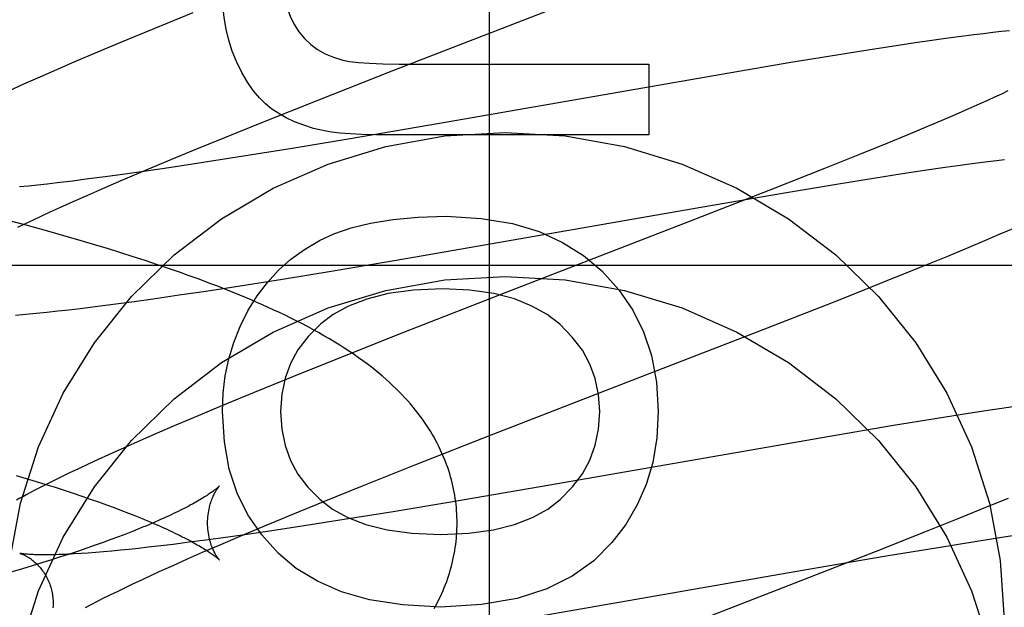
# Model space of a CAD drawing. Header units: inches. Extents: x 0 to 268, y 0 to 174.
# Tile 33 of 71: x 93.4389 to 93.5928, y 88.7457 to 88.8375. Entities that reach past the tile are written whole.
import ezdxf

# ---------------------------------------------------------------- set-up
doc = ezdxf.new("R2010")
doc.units = ezdxf.units.IN
doc.header["$LTSCALE"] = 14.749625
doc.header["$MEASUREMENT"] = 0
doc.linetypes.add('HIDDEN', pattern=[0.2, 0.1, -0.1])
doc.layers.add('DEFAULT_2', color=8, linetype='HIDDEN')
doc.layers.add('RIGHTHAND_DOOR_ASSEMBLY', color=7, linetype='CONTINUOUS')

msp = doc.modelspace()

# ---------------------------------------------------------------- linework, layer by layer
at = {"layer": 'DEFAULT_2', "color": 8, "linetype": 'HIDDEN'}
for p, q in [((93.4974132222, 88.82962046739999), (93.5330126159, 88.8434158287)), ((93.4660091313, 88.8385873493), (93.45986353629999, 88.8360857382)), ((93.45986353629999, 88.8360857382), (93.4549154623, 88.8340414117)), ((93.58959622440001, 88.8353243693), (93.5880857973, 88.8351382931)), ((93.5910283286, 88.8354935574), (93.58959622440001, 88.8353243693)), ((93.5923816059, 88.8356461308), (93.5910283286, 88.8354935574)), ((93.59365687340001, 88.83578258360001), (93.5923816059, 88.8356461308)), ((93.4549154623, 88.8340414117), (93.45108365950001, 88.8324356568)), ((93.5788777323, 88.83387684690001), (93.5752629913, 88.8333379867)), ((93.5814896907, 88.8342530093), (93.5788777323, 88.83387684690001)), ((93.58403524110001, 88.83460689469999), (93.5814896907, 88.8342530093)), ((93.5865056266, 88.8349361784), (93.58403524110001, 88.83460689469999)), ((93.5880857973, 88.8351382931), (93.5865056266, 88.8349361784)), ((93.45108365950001, 88.8324356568), (93.4473735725, 88.830858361)), ((93.57150966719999, 88.83275983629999), (93.5666334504, 88.83198586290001)), ((93.5752629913, 88.8333379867), (93.57150966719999, 88.83275983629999)), ((93.4473735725, 88.830858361), (93.44467609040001, 88.82969523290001)), ((93.55948811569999, 88.8308157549), (93.5498243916, 88.82918508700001)), ((93.5666334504, 88.83198586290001), (93.55948811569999, 88.8308157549)), ((93.44467609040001, 88.82969523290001), (93.44205309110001, 88.8285488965)), ((93.4854246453, 88.8249118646), (93.4974132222, 88.82962046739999)), ((93.5011157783, 88.83054893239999), (93.53727539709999, 88.83054893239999)), ((93.5498243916, 88.82918508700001), (93.50453320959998, 88.82129657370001)), ((93.53727539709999, 88.83054893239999), (93.53727539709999, 88.8194984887)), ((93.44205309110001, 88.8285488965), (93.4395095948, 88.8274206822)), ((93.4395095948, 88.8274206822), (93.4370544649, 88.8263136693)), ((93.59339615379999, 88.8263734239), (93.59238054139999, 88.82589656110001)), ((93.47702313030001, 88.82156579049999), (93.4854246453, 88.8249118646)), ((93.5901813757, 88.824886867), (93.5890001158, 88.82435528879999)), ((93.5913085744, 88.8254008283), (93.5901813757, 88.824886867)), ((93.59238054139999, 88.82589656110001), (93.5913085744, 88.8254008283)), ((93.58712959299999, 88.8235261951), (93.58514436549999, 88.82266064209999)), ((93.5890001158, 88.82435528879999), (93.58712959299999, 88.8235261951)), ((93.47096068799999, 88.8191180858), (93.47702313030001, 88.82156579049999)), ((93.5830486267, 88.8217603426), (93.58084660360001, 88.8208269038)), ((93.58514436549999, 88.82266064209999), (93.5830486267, 88.8217603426)), ((93.50453320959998, 88.82129657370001), (93.4905662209, 88.8189068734)), ((93.58084660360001, 88.8208269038), (93.5777526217, 88.8195334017)), ((93.46609639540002, 88.8171283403), (93.47096068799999, 88.8191180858)), ((93.4905662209, 88.8189068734), (93.48153577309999, 88.81740277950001)), ((93.53727539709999, 88.8194984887), (93.49687976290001, 88.8194984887)), ((93.5777526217, 88.8195334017), (93.5744874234, 88.81818712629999)), ((93.46142591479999, 88.8151911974), (93.46609639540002, 88.8171283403)), ((93.48153577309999, 88.81740277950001), (93.47390494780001, 88.8161680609)), ((93.5744874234, 88.81818712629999), (93.57018056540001, 88.81643498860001)), ((93.47390494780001, 88.8161680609), (93.4676150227, 88.81518293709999)), ((93.57018056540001, 88.81643498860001), (93.5647092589, 88.8142392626)), ((93.5881544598, 88.8150776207), (93.59025608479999, 88.8153500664)), ((93.59025608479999, 88.8153500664), (93.5915913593, 88.81551603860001)), ((93.5915913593, 88.81551603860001), (93.59287244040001, 88.8156692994)), ((93.4587019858, 88.8138537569), (93.4549700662, 88.8133269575)), ((93.4578432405, 88.8136838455), (93.46142591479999, 88.8151911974)), ((93.4625796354, 88.81442096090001), (93.4587019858, 88.8138537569)), ((93.4676150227, 88.81518293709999), (93.4625796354, 88.81442096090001)), ((93.5647092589, 88.8142392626), (93.5569603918, 88.8111715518)), ((93.57690589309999, 88.81345469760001), (93.5803476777, 88.8139746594)), ((93.5803476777, 88.8139746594), (93.58361240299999, 88.81445071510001)), ((93.58361240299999, 88.81445071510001), (93.58593842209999, 88.814777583)), ((93.58593842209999, 88.814777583), (93.5881544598, 88.8150776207)), ((93.4471627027, 88.81230146), (93.4447579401, 88.8120119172)), ((93.4496693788, 88.8126176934), (93.4471627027, 88.81230146)), ((93.4522733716, 88.8129598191), (93.4496693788, 88.8126176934)), ((93.4549700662, 88.8133269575), (93.4522733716, 88.8129598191)), ((93.4544088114, 88.81221796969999), (93.4578432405, 88.8136838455)), ((93.56661305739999, 88.81181863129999), (93.5723703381, 88.81274666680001)), ((93.5723703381, 88.81274666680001), (93.57690589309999, 88.81345469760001)), ((93.44027205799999, 88.81151554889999), (93.4388776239, 88.8113751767)), ((93.441717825, 88.81166855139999), (93.44027205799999, 88.81151554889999)), ((93.4432135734, 88.8118340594), (93.441717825, 88.81166855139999)), ((93.4447579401, 88.8120119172), (93.4432135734, 88.8118340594)), ((93.44955824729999, 88.81010491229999), (93.4519366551, 88.81114796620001)), ((93.4519366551, 88.81114796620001), (93.4544088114, 88.81221796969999)), ((93.5569603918, 88.8111715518), (93.54347435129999, 88.8059058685)), ((93.5584639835, 88.8104638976), (93.56661305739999, 88.81181863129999)), ((93.44727797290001, 88.8090904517), (93.44955824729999, 88.81010491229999)), ((93.5454072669, 88.80822852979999), (93.5584639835, 88.8104638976)), ((93.4437070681, 88.8074677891), (93.44510003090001, 88.8081062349)), ((93.44510003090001, 88.8081062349), (93.44727797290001, 88.8090904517)), ((93.4995973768, 88.8002520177), (93.5454072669, 88.80822852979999)), ((93.4399308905, 88.8053821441), (93.4369046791, 88.80619608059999)), ((93.4398249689, 88.80564357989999), (93.44106836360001, 88.8062358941)), ((93.44106836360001, 88.8062358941), (93.4423627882, 88.8068441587)), ((93.4423627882, 88.8068441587), (93.4437070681, 88.8074677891)), ((93.4386338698, 88.8050678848), (93.4398249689, 88.80564357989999)), ((93.4429370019, 88.8045540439), (93.4399308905, 88.8053821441)), ((93.4449292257, 88.8039935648), (93.4429370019, 88.8045540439)), ((93.54347435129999, 88.8059058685), (93.51573743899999, 88.79517031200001)), ((93.59219259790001, 88.8040240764), (93.59446243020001, 88.80500808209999)), ((93.4469115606, 88.8034259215), (93.4449292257, 88.8039935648)), ((93.4488833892, 88.80285078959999), (93.4469115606, 88.8034259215)), ((93.5873627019, 88.8019756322), (93.58981300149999, 88.8030079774)), ((93.58981300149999, 88.8030079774), (93.59219259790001, 88.8040240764)), ((93.4508436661, 88.8022679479), (93.4488833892, 88.80285078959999)), ((93.4527913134, 88.8016771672), (93.4508436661, 88.8022679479)), ((93.4547254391, 88.801078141), (93.4527913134, 88.8016771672)), ((93.58398694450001, 88.80057266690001), (93.5873627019, 88.8019756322)), ((93.4566460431, 88.80047025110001), (93.4547254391, 88.801078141)), ((93.45855335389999, 88.7998527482), (93.4566460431, 88.80047025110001)), ((93.4879313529, 88.7982858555), (93.4995973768, 88.8002520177)), ((93.5795658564, 88.79876263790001), (93.58398694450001, 88.80057266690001)), ((93.4372952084, 88.799162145), (93.9372952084, 88.799162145)), ((93.460447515, 88.79922484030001), (93.45855335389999, 88.7998527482)), ((93.462328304, 88.7985857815), (93.460447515, 88.79922484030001)), ((93.57399703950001, 88.7965169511), (93.5795658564, 88.79876263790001)), ((93.47336149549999, 88.7959326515), (93.4799826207, 88.7969845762)), ((93.4799826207, 88.7969845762), (93.4879313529, 88.7982858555)), ((93.4680041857, 88.79510826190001), (93.47336149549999, 88.7959326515)), ((93.56716966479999, 88.7938022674), (93.57399703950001, 88.7965169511)), ((93.45682510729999, 88.7934905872), (93.45978421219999, 88.7939027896)), ((93.45978421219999, 88.7939027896), (93.46383701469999, 88.79448704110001)), ((93.46383701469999, 88.79448704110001), (93.4680041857, 88.79510826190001)), ((93.51573743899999, 88.79517031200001), (93.4989295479, 88.788614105)), ((93.55583760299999, 88.7893586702), (93.56716966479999, 88.7938022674)), ((93.4466028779, 88.7921875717), (93.4483868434, 88.79239883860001)), ((93.4483868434, 88.79239883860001), (93.4511267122, 88.7927378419)), ((93.4511267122, 88.7927378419), (93.4539393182, 88.7931020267)), ((93.4539393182, 88.7931020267), (93.45682510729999, 88.7934905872)), ((93.4382647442, 88.7913273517), (93.4398648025, 88.7914730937)), ((93.4398648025, 88.7914730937), (93.44149012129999, 88.79163158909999)), ((93.44149012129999, 88.79163158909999), (93.44315204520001, 88.7918034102)), ((93.44315204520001, 88.7918034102), (93.444856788, 88.7919888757)), ((93.444856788, 88.7919888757), (93.4466028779, 88.7921875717)), ((93.53398013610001, 88.7808892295), (93.55583760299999, 88.7893586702)), ((93.4989295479, 88.788614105), (93.48910524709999, 88.78472720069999)), ((93.48910524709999, 88.78472720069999), (93.4816994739, 88.7817555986)), ((93.4816994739, 88.7817555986), (93.47556190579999, 88.77925666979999)), ((93.51279863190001, 88.77267105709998), (93.53398013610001, 88.7808892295)), ((93.47556190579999, 88.77925666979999), (93.4706206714, 88.7772146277)), ((93.4706206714, 88.7772146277), (93.4667943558, 88.7756107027)), ((93.5945956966, 88.7770750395), (93.590981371, 88.7765358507)), ((93.4667943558, 88.7756107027), (93.463089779, 88.774035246)), ((93.5872264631, 88.7759571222), (93.5823495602, 88.7751826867)), ((93.590981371, 88.7765358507), (93.5872264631, 88.7759571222)), ((93.463089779, 88.774035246), (93.460395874, 88.7728732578)), ((93.575203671, 88.77401209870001), (93.5655404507, 88.7723811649)), ((93.5823495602, 88.7751826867), (93.575203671, 88.77401209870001)), ((93.460395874, 88.7728732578), (93.4577782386, 88.771728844)), ((93.5008504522, 88.7679762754), (93.51279863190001, 88.77267105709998)), ((93.5655404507, 88.7723811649), (93.5202644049, 88.7644951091)), ((93.4577782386, 88.771728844), (93.4552380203, 88.7706016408)), ((93.4527790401, 88.7694923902), (93.45118933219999, 88.7687644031)), ((93.4552380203, 88.7706016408), (93.4527790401, 88.7694923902)), ((93.44963643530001, 88.76804393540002), (93.4481134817, 88.7673273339)), ((93.45118933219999, 88.7687644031), (93.44963643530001, 88.76804393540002)), ((93.492481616, 88.7646412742), (93.5008504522, 88.7679762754)), ((93.43838719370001, 88.76629064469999), (93.4399528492, 88.76582161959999)), ((93.44661754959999, 88.7666125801), (93.4451602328, 88.76590456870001)), ((93.4481134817, 88.7673273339), (93.44661754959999, 88.7666125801)), ((93.4399528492, 88.76582161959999), (93.4414860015, 88.76535395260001)), ((93.4424422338, 88.7645474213), (93.4412036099, 88.7639100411)), ((93.4414860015, 88.76535395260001), (93.4429856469, 88.7648879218)), ((93.4437628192, 88.76521332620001), (93.4424422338, 88.7645474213)), ((93.4429856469, 88.7648879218), (93.44445105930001, 88.76442374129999)), ((93.4451602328, 88.76590456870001), (93.4437628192, 88.76521332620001)), ((93.48644509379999, 88.7622023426), (93.492481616, 88.7646412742)), ((93.44445105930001, 88.76442374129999), (93.4458814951, 88.7639616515)), ((93.4458814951, 88.7639616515), (93.4472760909, 88.763501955)), ((93.4472760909, 88.763501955), (93.4486339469, 88.7630449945)), ((93.4486339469, 88.7630449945), (93.4499540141, 88.7625911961)), ((93.5202644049, 88.7644951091), (93.5063051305, 88.76210697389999)), ((93.4499540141, 88.7625911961), (93.4512347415, 88.76214120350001)), ((93.4512347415, 88.76214120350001), (93.45247458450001, 88.7616957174)), ((93.45247458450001, 88.7616957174), (93.4536728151, 88.76125520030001)), ((93.48160303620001, 88.7602201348), (93.48644509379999, 88.7622023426)), ((93.5063051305, 88.76210697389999), (93.49728025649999, 88.76060402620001)), ((93.59342668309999, 88.7626938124), (93.59015802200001, 88.76134673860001)), ((93.4536728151, 88.76125520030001), (93.45482922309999, 88.76081995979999)), ((93.45482922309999, 88.76081995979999), (93.45594357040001, 88.7603903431)), ((93.47695510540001, 88.7582906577), (93.48160303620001, 88.7602201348)), ((93.49728025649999, 88.76060402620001), (93.4896544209, 88.7593703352)), ((93.59015802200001, 88.76134673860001), (93.5858478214, 88.75959392)), ((93.4833687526, 88.7583860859), (93.47833711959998, 88.75762486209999)), ((93.4896544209, 88.7593703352), (93.4833687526, 88.7583860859)), ((93.5858478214, 88.75959392), (93.5803738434, 88.7573977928)), ((93.4554894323, 88.75711590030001), (93.4543597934, 88.7566847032)), ((93.45657713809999, 88.7575413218), (93.4554894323, 88.75711590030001)), ((93.457622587, 88.7579605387), (93.45657713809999, 88.7575413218)), ((93.4744623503, 88.7570582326), (93.4707332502, 88.7565319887)), ((93.47339068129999, 88.7567895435), (93.47695510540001, 88.7582906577)), ((93.47833711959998, 88.75762486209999), (93.4744623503, 88.7570582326)), ((93.5803738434, 88.7573977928), (93.5726232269, 88.75433006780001)), ((93.5927501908, 88.7566717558), (93.5961854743, 88.757190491)), ((93.4507196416, 88.75535920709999), (93.4494246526, 88.75490824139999)), ((93.451974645, 88.7558060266), (93.4507196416, 88.75535920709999)), ((93.4531882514, 88.75624801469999), (93.451974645, 88.7558060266)), ((93.4543597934, 88.7566847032), (93.4531882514, 88.75624801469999)), ((93.4629320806, 88.7555076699), (93.46052917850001, 88.75521847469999)), ((93.4654367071, 88.7558235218), (93.4629320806, 88.7555076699)), ((93.468038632, 88.7561652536), (93.4654367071, 88.7558235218)), ((93.4675161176, 88.7542647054), (93.469974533, 88.75532995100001)), ((93.4707332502, 88.7565319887), (93.468038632, 88.7561652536)), ((93.469974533, 88.75532995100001), (93.47339068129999, 88.7567895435)), ((93.58247627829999, 88.755039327), (93.5882230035, 88.75596532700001)), ((93.5882230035, 88.75596532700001), (93.5927501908, 88.7566717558)), ((93.4467205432, 88.75399638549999), (93.445313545, 88.7535363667)), ((93.4480911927, 88.7544537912), (93.4467205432, 88.75399638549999)), ((93.4494246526, 88.75490824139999), (93.4480911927, 88.7544537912)), ((93.4496202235, 88.75414923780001), (93.448503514, 88.75407261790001)), ((93.450795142, 88.75423848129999), (93.4496202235, 88.75414923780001)), ((93.4520265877, 88.7543404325), (93.450795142, 88.75423848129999)), ((93.45331320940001, 88.7544551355), (93.4520265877, 88.7543404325)), ((93.4546538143, 88.75458259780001), (93.45331320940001, 88.7544551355)), ((93.4560470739, 88.7547227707), (93.4546538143, 88.75458259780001)), ((93.45749159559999, 88.7548755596), (93.4560470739, 88.7547227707)), ((93.4589860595, 88.75504084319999), (93.45749159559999, 88.7548755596)), ((93.46052917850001, 88.75521847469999), (93.4589860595, 88.75504084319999)), ((93.4651513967, 88.75322642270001), (93.4675161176, 88.7542647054)), ((93.5726232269, 88.75433006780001), (93.5591388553, 88.7490656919)), ((93.57434164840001, 88.75368739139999), (93.58247627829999, 88.755039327)), ((93.4423938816, 88.7526097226), (93.4408830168, 88.7521436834)), ((93.4438710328, 88.75307404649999), (93.4423938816, 88.7526097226)), ((93.445313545, 88.7535363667), (93.4438710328, 88.75307404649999)), ((93.4607202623, 88.7512373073), (93.4628846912, 88.7522167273)), ((93.4628846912, 88.7522167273), (93.4651513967, 88.75322642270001)), ((93.5613067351, 88.7514562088), (93.57434164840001, 88.75368739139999)), ((93.43933940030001, 88.7516762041), (93.4377640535, 88.75120755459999)), ((93.4408830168, 88.7521436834), (93.43933940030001, 88.7516762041)), ((93.4593362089, 88.7506020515), (93.4607202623, 88.7512373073)), ((93.51555608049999, 88.74348955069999), (93.5613067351, 88.7514562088)), ((93.4554802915, 88.74878738), (93.4567150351, 88.74937650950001)), ((93.4567150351, 88.74937650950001), (93.45800074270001, 88.7499816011)), ((93.45800074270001, 88.7499816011), (93.4593362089, 88.7506020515)), ((93.4520934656, 88.74712223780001), (93.45316848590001, 88.74765961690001)), ((93.45316848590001, 88.74765961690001), (93.4542977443, 88.7482148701)), ((93.4542977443, 88.7482148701), (93.4554802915, 88.74878738)), ((93.5591388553, 88.7490656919), (93.53141797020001, 88.7383364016)), ((93.4492068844, 88.745626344), (93.4501113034, 88.7461045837)), ((93.4501113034, 88.7461045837), (93.4510738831, 88.74660353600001)), ((93.4510738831, 88.74660353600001), (93.4520934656, 88.74712223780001))]:
    msp.add_line(p, q, dxfattribs=at)
for points in [[(93.4801198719, 88.84399370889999), (93.4802056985, 88.84224491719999), (93.48042551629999, 88.84064436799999), (93.4807845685, 88.83919774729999), (93.48126712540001, 88.8378879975), (93.4818574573, 88.8366980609), (93.48256080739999, 88.8356336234)], [(93.47281427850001, 88.8309786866), (93.4721572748, 88.8326055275), (93.4716136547, 88.83429730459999), (93.4711814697, 88.8360496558), (93.470866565, 88.8378756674), (93.4706747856, 88.8397884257), (93.4706041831, 88.84178356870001)], [(93.48256080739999, 88.8356336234), (93.4834455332, 88.8345725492), (93.4844231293, 88.833645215), (93.4854821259, 88.8328561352), (93.48665693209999, 88.83219176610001), (93.4879819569, 88.8316385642), (93.4894457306, 88.8312010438)], [(93.4783395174, 88.82355029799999), (93.4773473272, 88.82434252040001), (93.4763806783, 88.82530708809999), (93.4754367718, 88.8264383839), (93.47452400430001, 88.82775325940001), (93.47365077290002, 88.82926856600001), (93.47281427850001, 88.8309786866)], [(93.4894457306, 88.8312010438), (93.4904931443, 88.8310028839), (93.4918860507, 88.8308402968), (93.4936117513, 88.8307130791), (93.49570834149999, 88.83062184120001), (93.4982139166, 88.8305671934), (93.5011157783, 88.83054893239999)], [(93.48655621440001, 88.82012411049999), (93.4848722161, 88.82053049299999), (93.4833171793, 88.82100696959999), (93.48189404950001, 88.82155751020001), (93.48059399, 88.822170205), (93.4794081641, 88.8228331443), (93.4783395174, 88.82355029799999)], [(93.49687976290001, 88.8194984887), (93.4945125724, 88.8195160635), (93.4924122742, 88.8195684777), (93.49058660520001, 88.8196558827), (93.4890123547, 88.8197778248), (93.48766631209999, 88.8199338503), (93.48655621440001, 88.82012411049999)], [(93.4373783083, 88.75298435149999), (93.4390617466, 88.7619643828), (93.44186974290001, 88.77074197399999), (93.4457296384, 88.77913007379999), (93.4506075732, 88.7869965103), (93.45641137, 88.794238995), (93.46307575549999, 88.8007371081), (93.4704861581, 88.8064130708), (93.47854968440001, 88.8111652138), (93.4871360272, 88.8149447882), (93.49613007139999, 88.81767478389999), (93.5053933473, 88.81933831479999), (93.5147952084, 88.8198875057), (93.5241970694, 88.81933831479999), (93.5334603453, 88.81767478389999), (93.5424543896, 88.8149447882), (93.5510407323, 88.8111652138), (93.5591042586, 88.8064130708), (93.56651466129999, 88.8007371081), (93.5731790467, 88.794238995), (93.5789828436, 88.7869965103), (93.5838607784, 88.77913007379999), (93.58772067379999, 88.77074197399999), (93.5905286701, 88.7619643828), (93.5922121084, 88.75298435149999), (93.5927952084, 88.74373952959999)], [(93.48576789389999, 88.8029841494), (93.4880493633, 88.8040526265), (93.490721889, 88.80496076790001), (93.4937682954, 88.8057210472), (93.49724010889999, 88.8062960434), (93.5011888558, 88.80664833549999), (93.50559736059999, 88.80679039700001)], [(93.50559736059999, 88.80679039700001), (93.5110743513, 88.8064530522), (93.51592840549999, 88.80566116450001), (93.5201109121, 88.804396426), (93.52376770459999, 88.8027137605), (93.52704461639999, 88.80066809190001), (93.5298930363, 88.79824111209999)], [(93.4745946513, 88.79199506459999), (93.4760365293, 88.79433249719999), (93.4776382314, 88.7964580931), (93.47939196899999, 88.79836297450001), (93.48132110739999, 88.8000737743), (93.4834490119, 88.80161712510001), (93.48576789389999, 88.8029841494)], [(93.5072940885, 88.7588412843), (93.50729015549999, 88.75929401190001), (93.50727713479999, 88.75978120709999), (93.50725500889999, 88.76026815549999), (93.5072237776, 88.7607548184), (93.50718343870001, 88.76124111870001), (93.5071339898, 88.7617270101), (93.5070754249, 88.7622124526), (93.50700773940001, 88.762697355), (93.50693092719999, 88.7631816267), (93.50684497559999, 88.7636652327), (93.50674987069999, 88.7641481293), (93.5066455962, 88.7646302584), (93.5065321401, 88.7651115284), (93.50640945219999, 88.7655920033), (93.5062774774, 88.76607172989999), (93.50613617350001, 88.7665506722), (93.5059854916, 88.7670287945), (93.5058253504, 88.7675061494), (93.5056556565, 88.7679827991), (93.5054763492, 88.76845868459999), (93.50528735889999, 88.7689337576), (93.5050885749, 88.7694080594), (93.50487988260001, 88.7698816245), (93.5046611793, 88.77035443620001), (93.50443237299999, 88.77082643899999), (93.5041932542, 88.7712977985), (93.5039436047, 88.77176866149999), (93.5036832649, 88.7722390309), (93.503412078, 88.7727088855), (93.50312972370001, 88.7731784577), (93.50283599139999, 88.77364776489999), (93.5025302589, 88.7741174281), (93.502211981, 88.7745878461), (93.5018803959, 88.7750596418), (93.5015346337, 88.77553347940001), (93.50117409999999, 88.7760095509), (93.50079779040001, 88.7764885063), (93.5004057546, 88.7769696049), (93.4999976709, 88.777452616), (93.49957369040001, 88.7779367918), (93.4991339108, 88.7784215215), (93.4986783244, 88.7789063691), (93.49820707, 88.779390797), (93.49771992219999, 88.7798746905), (93.4972168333, 88.78035777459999), (93.4966973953, 88.7808401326), (93.4961612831, 88.78132175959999), (93.49560807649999, 88.7818027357), (93.495037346, 88.7822831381), (93.4944486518, 88.78276304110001), (93.4938417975, 88.78324231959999), (93.49321545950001, 88.7837217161), (93.4925687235, 88.78420158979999), (93.4918997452, 88.78468291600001), (93.4912067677, 88.7851664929), (93.490487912, 88.78565310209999), (93.48973997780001, 88.78614428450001), (93.4889644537, 88.7866384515), (93.4881598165, 88.78713602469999), (93.4873323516, 88.7876327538), (93.4864869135, 88.7881256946), (93.4856287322, 88.78861203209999), (93.48476509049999, 88.7890881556), (93.4838972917, 88.7895540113), (93.4830301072, 88.7900077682), (93.48216153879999, 88.7904511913), (93.48129127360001, 88.7908850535), (93.48041868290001, 88.7913102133), (93.47954290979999, 88.7917275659), (93.4786639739, 88.7921375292), (93.4777814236, 88.7925407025), (93.4768956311, 88.7929372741), (93.4760067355, 88.79332752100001), (93.4751149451, 88.7937116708), (93.47422046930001, 88.7940899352), (93.4733234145, 88.79446255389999), (93.4724240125, 88.79482969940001), (93.4715220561, 88.7951917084), (93.4706174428, 88.79554885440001), (93.4697099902, 88.79590142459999), (93.46879950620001, 88.7962496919), (93.46788580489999, 88.7965939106), (93.46696862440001, 88.796934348), (93.4660478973, 88.7972711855), (93.46512339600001, 88.7976046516), (93.4641952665, 88.7979348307), (93.462328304, 88.7985857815)], [(93.4390617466, 88.7394723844), (93.44186974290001, 88.74824997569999), (93.4457296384, 88.7566380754), (93.4506075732, 88.764504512), (93.45641137, 88.7717469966), (93.46307575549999, 88.7782451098), (93.4704861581, 88.7839210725), (93.47854968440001, 88.7886732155), (93.4871360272, 88.7924527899), (93.49613007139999, 88.79518278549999), (93.5053933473, 88.7968463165), (93.5147952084, 88.7973955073), (93.5241970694, 88.7968463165), (93.5334603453, 88.79518278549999), (93.5424543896, 88.7924527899), (93.5510407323, 88.7886732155), (93.5591042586, 88.7839210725), (93.56651466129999, 88.7782451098), (93.5731790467, 88.7717469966), (93.5789828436, 88.764504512), (93.5838607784, 88.7566380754), (93.58772067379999, 88.74824997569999), (93.5905286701, 88.7394723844)], [(93.5298930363, 88.79824111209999), (93.53256014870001, 88.7953051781), (93.5347465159, 88.79212602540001), (93.5364481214, 88.7887473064), (93.5376770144, 88.78503806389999), (93.5384452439, 88.7808673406), (93.5387487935, 88.7762787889)], [(93.50504483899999, 88.795432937), (93.5004906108, 88.7952151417), (93.4965184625, 88.7946955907), (93.4931586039, 88.7938522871), (93.49032040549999, 88.7927512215), (93.4879132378, 88.7914583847), (93.48596731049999, 88.78995177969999)], [(93.52333951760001, 88.7899077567), (93.52137016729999, 88.791446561), (93.51899923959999, 88.79275823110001), (93.5162551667, 88.79386155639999), (93.51305265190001, 88.7947001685), (93.5093063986, 88.79521769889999), (93.50504483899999, 88.795432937)], [(93.4706041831, 88.7762787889), (93.4707246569, 88.77912021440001), (93.4710631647, 88.7818656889), (93.4716198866, 88.78450852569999), (93.47239428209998, 88.787068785), (93.4733858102, 88.7895665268), (93.4745946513, 88.79199506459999)], [(93.48596731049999, 88.78995177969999), (93.4840031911, 88.78797385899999), (93.48242097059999, 88.7859045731), (93.4812344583, 88.78377110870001), (93.48040222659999, 88.7814919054), (93.47988284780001, 88.7789854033), (93.4796901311, 88.7762787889)], [(93.5296014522, 88.7762787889), (93.52941269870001, 88.77894367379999), (93.5288970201, 88.78142470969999), (93.5280685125, 88.7836970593), (93.5268848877, 88.78583523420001), (93.5253038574, 88.7879137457), (93.52333951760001, 88.7899077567)], [(93.4793684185, 88.75410109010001), (93.4767531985, 88.7569774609), (93.4746000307, 88.7601333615), (93.47290914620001, 88.7635233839), (93.4716798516, 88.76728375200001), (93.47091145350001, 88.77155068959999), (93.4706041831, 88.7762787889)], [(93.4796901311, 88.7762787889), (93.4798849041, 88.77350140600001), (93.4804022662, 88.7709454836), (93.48123110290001, 88.7686376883), (93.4824047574, 88.7664980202), (93.48395657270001, 88.76444648), (93.4858754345, 88.7625097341)], [(93.5234027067, 88.7625250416), (93.52532481, 88.7644781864), (93.5268795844, 88.7665399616), (93.5280560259, 88.7686850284), (93.528887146, 88.77098940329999), (93.5294059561, 88.77352910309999), (93.5296014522, 88.7762787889)], [(93.5387487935, 88.7762787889), (93.5385012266, 88.77213604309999), (93.53786965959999, 88.76832036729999), (93.5368547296, 88.76486579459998), (93.53545452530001, 88.7616702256), (93.5336671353, 88.758631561), (93.5314931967, 88.7557838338)], [(93.4701349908, 88.764615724), (93.47012759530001, 88.7646081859), (93.47011446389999, 88.764595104), (93.47009540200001, 88.7645765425), (93.4700702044, 88.76455255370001), (93.4700386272, 88.7645231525), (93.47000054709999, 88.7644884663), (93.4699558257, 88.76444860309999), (93.4699042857, 88.76440363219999), (93.4698457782, 88.7643536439), (93.46978013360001, 88.76429870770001), (93.46970718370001, 88.7642388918), (93.4696267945, 88.7641742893), (93.4695388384, 88.7641049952), (93.4694431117, 88.76403104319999), (93.46933943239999, 88.7639524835), (93.4692275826, 88.763869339), (93.4691073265, 88.76378162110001), (93.4689785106, 88.7636894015), (93.4688409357, 88.7635927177), (93.4686945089, 88.7634916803), (93.46853913, 88.76338639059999), (93.46837463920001, 88.7632769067), (93.4682009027, 88.76316330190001), (93.4680177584, 88.76304562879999), (93.46782505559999, 88.76292394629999), (93.4676226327, 88.7627983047), (93.4674103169, 88.7626687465), (93.4671879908, 88.7625353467), (93.4669555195, 88.7623981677), (93.4667127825, 88.7622572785), (93.46645965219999, 88.76211274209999), (93.4661960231, 88.76196463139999), (93.46592178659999, 88.7618130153), (93.4656368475, 88.761657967), (93.465341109, 88.76149955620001), (93.46503448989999, 88.7613378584), (93.4647168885, 88.76117293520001), (93.46438829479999, 88.7610048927), (93.46404868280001, 88.76083382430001), (93.4636980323, 88.7606598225), (93.4633363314, 88.76048297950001), (93.4629635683, 88.7603033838), (93.46257973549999, 88.76012112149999), (93.4621848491, 88.7599362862), (93.46177894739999, 88.75974897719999), (93.46136199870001, 88.7595592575), (93.4609340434, 88.7593672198), (93.46049492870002, 88.7591728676), (93.46004452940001, 88.75897621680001), (93.4595827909, 88.7587773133), (93.459109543, 88.7585761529), (93.4586250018, 88.75837289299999), (93.45812927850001, 88.7581676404), (93.457622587, 88.7579605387)], [(93.4682940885, 88.7588413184), (93.4682989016, 88.7591627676), (93.46831391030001, 88.75949342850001), (93.46833858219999, 88.7598175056), (93.46837224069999, 88.7601335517), (93.46841412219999, 88.7604404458), (93.4684634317, 88.7607373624), (93.46851929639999, 88.76102344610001), (93.4685808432, 88.76129810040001), (93.468647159, 88.7615607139), (93.4687173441, 88.7618108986), (93.46879046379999, 88.7620481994), (93.468865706, 88.7622725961), (93.4689422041, 88.76248390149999), (93.469019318, 88.7626824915), (93.46909637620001, 88.7628685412), (93.4691729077, 88.76304262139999), (93.4692484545, 88.7632051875), (93.46932265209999, 88.7633567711), (93.46939520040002, 88.76349792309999), (93.4694657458, 88.76362900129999), (93.4695339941, 88.76375039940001), (93.46959968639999, 88.7638625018), (93.469662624, 88.7639657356), (93.4697225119, 88.7640603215), (93.4697790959, 88.76414651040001), (93.469832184, 88.764224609), (93.469881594, 88.7642949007), (93.46992715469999, 88.7643576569), (93.4699687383, 88.7644131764), (93.47000612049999, 88.76446160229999), (93.47003908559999, 88.76450307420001), (93.4700675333, 88.7645378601), (93.4700913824, 88.76456622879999), (93.47011041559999, 88.7645882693), (93.4701244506, 88.7646041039), (93.4701333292, 88.76461387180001), (93.47013687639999, 88.76461768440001)], [(93.4412036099, 88.7639100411), (93.4406140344, 88.76360177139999), (93.4400436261, 88.7633002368), (93.43949192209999, 88.7630052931), (93.4389584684, 88.76271679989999), (93.4384427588, 88.76243458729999)], [(93.4858754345, 88.7625097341), (93.4878315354, 88.76099743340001), (93.49022970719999, 88.7597055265), (93.4930428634, 88.7586139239), (93.4963522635, 88.75778289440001), (93.5002391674, 88.75727270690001), (93.50467648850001, 88.7570632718)], [(93.50467648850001, 88.7570632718), (93.50910346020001, 88.7572723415), (93.5129771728, 88.7577828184), (93.51626867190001, 88.7586143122), (93.5190648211, 88.7597079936), (93.5214524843, 88.7610050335), (93.5234027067, 88.7625250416)], [(93.45594357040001, 88.7603903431), (93.457015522, 88.759966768), (93.45753540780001, 88.7597574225), (93.4580444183, 88.75954982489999), (93.4585424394, 88.7593440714), (93.4590293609, 88.7591402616), (93.45950512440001, 88.7589384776), (93.45996966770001, 88.75873880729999), (93.4604229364, 88.75854133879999), (93.46086485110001, 88.758346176), (93.46129546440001, 88.7581533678), (93.4617147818, 88.75796298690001), (93.4621228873, 88.75777507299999), (93.4625198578, 88.7575896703), (93.4629057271, 88.75740684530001), (93.4632805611, 88.75722665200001), (93.46364435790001, 88.75704917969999), (93.4639971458, 88.7568745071), (93.4643389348, 88.7567027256), (93.4646697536, 88.75653392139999), (93.4649896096, 88.75636819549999), (93.4652985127, 88.7562056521), (93.46559652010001, 88.7560463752), (93.46588368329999, 88.7558904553), (93.4661600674, 88.75573798), (93.4664257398, 88.7555890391), (93.46668078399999, 88.7554437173), (93.46692527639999, 88.7553021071), (93.4671593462, 88.755164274), (93.4673830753, 88.755030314), (93.4675967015, 88.75490023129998), (93.4678003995, 88.75477406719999), (93.4679944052, 88.7546518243), (93.46817896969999, 88.7545334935), (93.46835418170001, 88.7544191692), (93.468520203, 88.7543089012), (93.46867708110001, 88.7542028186), (93.46882490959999, 88.754101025), (93.46896377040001, 88.7540036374), (93.4690937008, 88.75391080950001), (93.4692149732, 88.7538225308), (93.4693277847, 88.7537388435), (93.4694323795, 88.7536597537), (93.4695289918, 88.75358527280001), (93.4696178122, 88.75351544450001), (93.46969905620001, 88.75345029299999), (93.4697728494, 88.7533899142), (93.4698393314, 88.753334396), (93.4701179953, 88.7530840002)], [(93.4701179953, 88.7530840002), (93.470126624, 88.7530753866), (93.47013454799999, 88.7530673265), (93.4701369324, 88.75306485), (93.4701338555, 88.7530681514), (93.47012542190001, 88.75307741), (93.470111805, 88.7530927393), (93.47009316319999, 88.75311427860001), (93.47006968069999, 88.7531421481), (93.4700415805, 88.7531764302), (93.4700089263, 88.75321741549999), (93.4699718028, 88.7532653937), (93.4699304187, 88.7533205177), (93.4698849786, 88.7533829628), (93.4698356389, 88.7534529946), (93.46978258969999, 88.7535308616), (93.4697260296, 88.75361682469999), (93.4696661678, 88.7537111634), (93.469603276, 88.7538140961), (93.4695376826, 88.7539257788), (93.4694695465, 88.7540466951), (93.469399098, 88.7541772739), (93.4693266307, 88.75431790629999), (93.46925249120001, 88.7544689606), (93.46917697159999, 88.75463100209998), (93.4691004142, 88.7548046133), (93.4690233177, 88.7549901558), (93.4689461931, 88.7551880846), (93.4688696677, 88.7553986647), (93.4687944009, 88.7556221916), (93.468721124, 88.7558588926), (93.46865055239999, 88.7561091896), (93.46858369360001, 88.7563725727), (93.46852145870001, 88.75664886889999), (93.46846490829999, 88.7569370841), (93.4684149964, 88.7572363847), (93.4683726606, 88.75754559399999), (93.46833872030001, 88.7578635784), (93.46831392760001, 88.75818888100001), (93.4682989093, 88.7585195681), (93.4682940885, 88.7588412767)], [(93.50370429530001, 88.7454808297), (93.50396306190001, 88.7459499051), (93.5042111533, 88.7464193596), (93.5044487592, 88.74688924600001), (93.5046761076, 88.7473597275), (93.5048934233, 88.74783100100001), (93.5051008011, 88.7483030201), (93.5052983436, 88.7487757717), (93.50548618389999, 88.74924934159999), (93.5056644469, 88.74972382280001), (93.5058331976, 88.75019917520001), (93.5059925, 88.7506753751), (93.50614242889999, 88.7511524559), (93.5062830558, 88.7516304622), (93.5064144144, 88.75210932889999), (93.5065365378, 88.7525890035), (93.50664946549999, 88.7530694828), (93.506753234, 88.75355077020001), (93.50684786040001, 88.75403278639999), (93.50693336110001, 88.7545154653), (93.507009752, 88.75499876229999), (93.5070770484, 88.7554826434), (93.50713525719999, 88.7559670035), (93.5071843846, 88.7564517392), (93.5072244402, 88.7569368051), (93.5072554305, 88.75742215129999), (93.5072773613, 88.757907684), (93.5072902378, 88.7583933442), (93.5072940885, 88.75884131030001)], [(93.5314931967, 88.7557838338), (93.5286799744, 88.7529447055), (93.52527390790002, 88.7505431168), (93.5213402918, 88.7485544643), (93.5166832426, 88.747052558), (93.5111068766, 88.7461112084), (93.50467648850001, 88.74570581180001)], [(93.43898314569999, 88.75409321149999), (93.43897013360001, 88.7540960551), (93.4389593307, 88.75409852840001), (93.43896413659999, 88.7540972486), (93.43897886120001, 88.75409324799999), (93.4390012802, 88.7540868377), (93.43903098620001, 88.7540779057), (93.4390677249, 88.75406630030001), (93.4391112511, 88.75405186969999), (93.4391611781, 88.7540345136), (93.43921717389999, 88.75401412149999), (93.439278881, 88.75399059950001), (93.4393459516, 88.7539638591), (93.43941807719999, 88.7539338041), (93.43949489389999, 88.7539003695), (93.439576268, 88.75386339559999), (93.4396620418, 88.75382273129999), (93.4397519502, 88.753778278), (93.4398457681, 88.75372992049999), (93.43994324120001, 88.7536775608), (93.4400440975, 88.7536211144), (93.4401481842, 88.7535604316), (93.4402552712, 88.75349540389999), (93.440365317, 88.75342580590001), (93.44047827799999, 88.7533513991), (93.4405938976, 88.7532720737), (93.4407119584, 88.75318769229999), (93.4408322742, 88.7530980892), (93.4409545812, 88.7530031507), (93.4410788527, 88.752902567), (93.44120504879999, 88.7527960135), (93.4413328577, 88.7526833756), (93.4414620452, 88.75256446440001), (93.441592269, 88.7524391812), (93.4417231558, 88.752307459), (93.44185450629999, 88.75216905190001), (93.4419861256, 88.7520236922), (93.4421175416, 88.7518714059), (93.4422483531, 88.75171215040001), (93.4423781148, 88.751545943), (93.4425064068, 88.7513727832), (93.4426327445, 88.751192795), (93.44275670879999, 88.7510060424), (93.4428777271, 88.750812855), (93.4429952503, 88.75061359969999), (93.443108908, 88.7504084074), (93.4432183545, 88.75019741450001), (93.4433230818, 88.74998112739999), (93.4434226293, 88.7497600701), (93.4435166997, 88.749534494), (93.44360501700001, 88.7493046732), (93.44368722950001, 88.7490711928), (93.4437629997, 88.7488347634), (93.4438232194, 88.7486281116)], [(93.448503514, 88.75407261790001), (93.44744658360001, 88.754008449), (93.4469409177, 88.7539809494), (93.4464506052, 88.753956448), (93.4459757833, 88.7539348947), (93.4455165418, 88.7539162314), (93.4450730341, 88.7539003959), (93.44464537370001, 88.7538873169), (93.4442336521, 88.753876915), (93.4438379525, 88.75386910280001), (93.4434582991, 88.75386378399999), (93.4430947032, 88.75386085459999), (93.44274718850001, 88.75386020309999), (93.4424157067, 88.75386170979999), (93.4421003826, 88.7538652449), (93.44180124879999, 88.75387066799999), (93.44151836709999, 88.75387782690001), (93.44125176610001, 88.7538865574), (93.4410013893, 88.7538966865), (93.44076721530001, 88.7539080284), (93.4405489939, 88.7539203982), (93.4403465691, 88.7539335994), (93.4401595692, 88.75394744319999), (93.43998768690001, 88.75396173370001), (93.4398305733, 88.7539762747), (93.43968789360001, 88.75399086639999), (93.43955929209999, 88.75400530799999), (93.4394444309, 88.7540193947), (93.43934290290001, 88.75403292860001), (93.43925433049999, 88.7540457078), (93.43917827, 88.7540575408), (93.43911428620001, 88.75406823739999), (93.43906194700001, 88.7540776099), (93.4390208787, 88.75408546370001), (93.4389904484, 88.7540916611), (93.43898314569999, 88.75409321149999)], [(93.50467648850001, 88.74570581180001), (93.4987861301, 88.746035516), (93.4936187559, 88.7468171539), (93.4892250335, 88.7480733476), (93.48545296, 88.749736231), (93.4821505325, 88.7517379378), (93.4793684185, 88.75410109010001)], [(93.4438232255, 88.7486280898), (93.44387890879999, 88.7484176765), (93.44393590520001, 88.7481764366), (93.4439858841, 88.74793440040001), (93.4440287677, 88.74769234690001), (93.4440645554, 88.7474509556), (93.4440933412, 88.7472106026), (93.4441152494, 88.7469716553), (93.44413040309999, 88.7467347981), (93.444138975, 88.74650072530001), (93.44414118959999, 88.74626973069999), (93.44413729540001, 88.7460421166), (93.44412757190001, 88.7458184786), (93.4441123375, 88.745599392)]]:
    msp.add_lwpolyline(points, dxfattribs=at)
at = {"layer": 'RIGHTHAND_DOOR_ASSEMBLY', "color": 8, "linetype": 'HIDDEN'}
msp.add_line((93.5122952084, 98.812162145), (93.5122952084, 78.002162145), dxfattribs=at)

doc.saveas('drawing.dxf')
